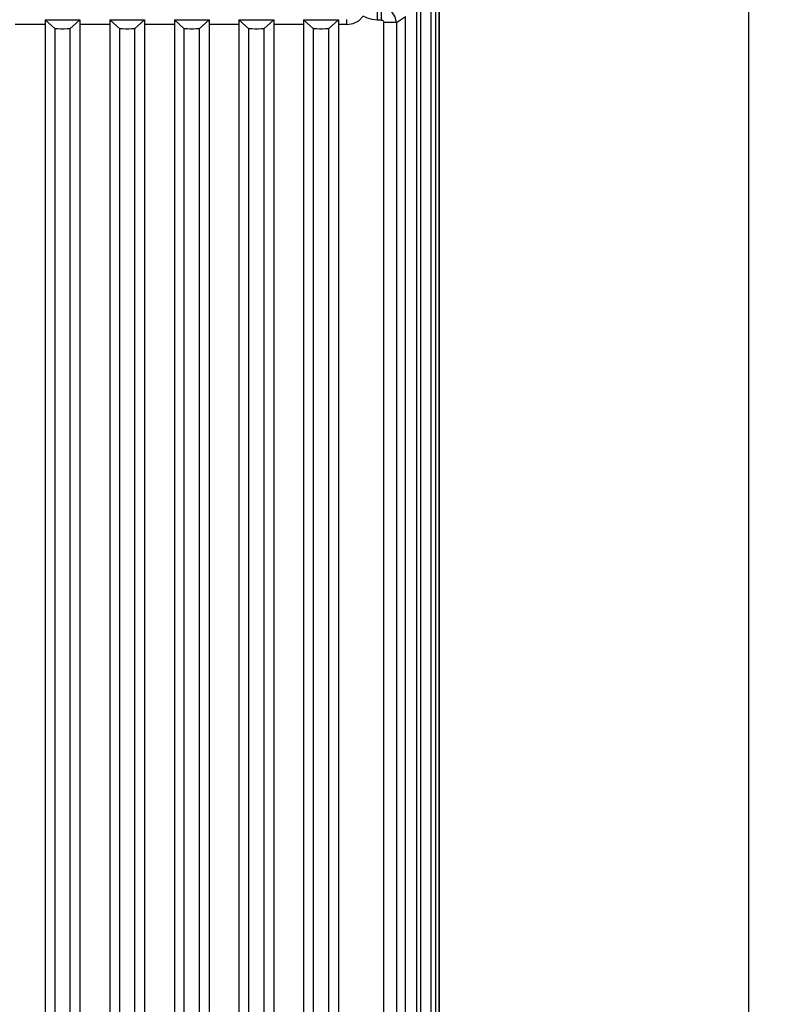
# Model space of a CAD drawing. Extents: x 0 to 594, y 0 to 420.
# Tile 99 of 104: x 436 to 466, y 225 to 264. Entities that reach past the tile are written whole.
import ezdxf

# ---------------------------------------------------------------- set-up
doc = ezdxf.new("R2010")
doc.units = 0
doc.header["$LTSCALE"] = 32.67
doc.layers.get('0').update_dxf_attribs({"linetype": 'CONTINUOUS'})
doc.styles.get("Standard").update_dxf_attribs({"font": 'txt', "width": 0.8})
doc.dimstyles.get("Standard").update_dxf_attribs({"dimtxt": 2.5, "dimasz": 2.5, "dimexe": 1.25, "dimexo": 0.625, "dimtad": 1, "dimcen": 2.5, "dimazin": 3, "dimtfac": 1, "dimtmove": 0, "dimatfit": 3})

# ---------------------------------------------------------------- blocks, each defined once
blk = doc.blocks.new('_FILLED')
at = {"color": 0, "linetype": 'BYBLOCK'}
blk.add_solid([(0, 0), (-1, 0.143), (-1, -0.143)], dxfattribs=at)
blk = doc.blocks.new('*D6')
at = {"color": 2, "linetype": 'CONTINUOUS'}
for p, q in [((450.452, 284.394), (466.059, 284.394)), ((465.059, 284.394), (465.059, 219.594)), ((465.059, 154.794), (465.059, 219.594)), ((451.04, 154.794), (466.059, 154.794))]:
    blk.add_line(p, q, dxfattribs=at)
at = {"color": 2, "linetype": 'CONTINUOUS', "xscale": 3.5, "yscale": 3.5, "zscale": 3.5}
for p, rotation in [((465.059, 284.394), 90), ((465.059, 154.794), 270)]:
    blk.add_blockref('_FILLED', p, dxfattribs=dict(at, rotation=rotation))
at = {"color": 5, "linetype": 'CONTINUOUS', "width": 0.8}
blk.add_text('648', height=3.5, rotation=90, dxfattribs=at).set_placement((464.184, 215.394))

msp = doc.modelspace()

# ---------------------------------------------------------------- linework, layer by layer
at = {"color": 7, "linetype": 'CONTINUOUS'}
for p, q in [((451.716, 158.794), (451.716, 277.794)), ((452.605, 276.885), (452.605, 159.704)), ((436.755, 264.464), (436.755, 196.794)), ((436.755, 264.464), (438.155, 264.464)), ((437.155, 264.1), (436.755, 264.464)), ((438.155, 264.464), (437.755, 264.1)), ((438.155, 264.464), (438.155, 196.794)), ((439.355, 264.464), (439.355, 196.794)), ((439.355, 264.464), (440.755, 264.464)), ((439.755, 264.1), (439.355, 264.464)), ((440.755, 264.464), (440.355, 264.1)), ((440.755, 264.464), (440.755, 196.794)), ((441.955, 264.464), (441.955, 196.794)), ((441.955, 264.464), (443.355, 264.464)), ((442.355, 264.1), (441.955, 264.464)), ((443.355, 264.464), (442.955, 264.1)), ((443.355, 264.464), (443.355, 196.794)), ((444.555, 264.464), (444.555, 196.794)), ((444.555, 264.464), (445.955, 264.464)), ((444.955, 264.1), (444.555, 264.464)), ((445.955, 264.464), (445.555, 264.1)), ((445.955, 264.464), (445.955, 196.794)), ((447.155, 264.464), (447.155, 196.794)), ((447.155, 264.464), (448.555, 264.464)), ((447.555, 264.1), (447.155, 264.464)), ((448.555, 264.464), (448.155, 264.1)), ((448.555, 264.464), (448.555, 196.794)), ((451.25, 197.594), (451.25, 264.595)), ((437.155, 196.794), (437.155, 264.1)), ((437.755, 264.1), (437.755, 196.794)), ((439.755, 196.794), (439.755, 264.1)), ((440.355, 264.1), (440.355, 196.794)), ((442.355, 196.794), (442.355, 264.1)), ((442.955, 264.1), (442.955, 196.794)), ((444.955, 196.794), (444.955, 264.1)), ((445.555, 264.1), (445.555, 196.794)), ((447.555, 196.794), (447.555, 264.1)), ((448.155, 264.1), (448.155, 196.794))]:
    msp.add_line(p, q, dxfattribs=at)
at = {"color": 9, "linetype": 'CONTINUOUS'}
for p, q in [((451.866, 277.83), (451.866, 158.759)), ((452.289, 159.704), (452.289, 276.885)), ((452.471, 159.704), (452.471, 276.885)), ((452.592, 276.885), (452.592, 159.704)), ((450.114, 264.953), (450.114, 264.454)), ((450.289, 264.454), (450.289, 264.953)), ((436.755, 264.269), (435.555, 264.269)), ((439.355, 264.269), (438.155, 264.269)), ((441.955, 264.269), (440.755, 264.269)), ((444.555, 264.269), (443.355, 264.269)), ((447.155, 264.269), (445.955, 264.269)), ((448.902, 264.269), (448.555, 264.269)), ((448.902, 264.269), (448.902, 264.469)), ((450.289, 264.454), (450.114, 264.454)), ((450.389, 198.168), (450.389, 264.354)), ((450.888, 264.354), (450.389, 264.354)), ((450.888, 264.354), (451.25, 264.595)), ((450.888, 264.354), (450.888, 198.168))]:
    msp.add_line(p, q, dxfattribs=at)
for points in [[(450.888, 264.354), (450.843, 264.583), (450.713, 264.778), (450.518, 264.908), (450.289, 264.953)], [(448.902, 264.269), (449.153, 264.309), (449.378, 264.426), (449.555, 264.606)], [(450.114, 264.454), (449.919, 264.471), (449.731, 264.523), (449.555, 264.606)], [(450.289, 264.454), (450.337, 264.441), (450.374, 264.406), (450.389, 264.354)]]:
    msp.add_lwpolyline(points, dxfattribs=at)
at = {"color": 7, "linetype": 'CONTINUOUS'}
for points in [[(437.755, 264.1), (437.725, 264.097), (437.642, 264.094), (437.523, 264.092), (437.39, 264.092), (437.271, 264.094), (437.186, 264.097), (437.155, 264.1)], [(440.355, 264.1), (440.325, 264.097), (440.242, 264.094), (440.123, 264.092), (439.99, 264.092), (439.871, 264.094), (439.786, 264.097), (439.755, 264.1)], [(442.955, 264.1), (442.925, 264.097), (442.842, 264.094), (442.723, 264.092), (442.59, 264.092), (442.471, 264.094), (442.386, 264.097), (442.355, 264.1)], [(445.555, 264.1), (445.525, 264.097), (445.442, 264.094), (445.323, 264.092), (445.19, 264.092), (445.071, 264.094), (444.986, 264.097), (444.955, 264.1)], [(448.155, 264.1), (448.125, 264.097), (448.042, 264.094), (447.923, 264.092), (447.79, 264.092), (447.671, 264.094), (447.586, 264.097), (447.555, 264.1)]]:
    msp.add_lwpolyline(points, dxfattribs=at)

# ---------------------------------------------------------------- dimensions: what is measured, and where the dimension line sits
at = {"color": 2, "linetype": 'CONTINUOUS'}
dim = msp.add_linear_dim(base=(465.059, 154.794), p1=(450.452, 284.394), p2=(451.04, 154.794), angle=270, dimstyle='Standard', dxfattribs=at)
dim.commit()
dim.dimension.update_dxf_attribs({"geometry": '*D6', "text_midpoint": (462.434, 219.594), "dimtype": 128})

doc.saveas('drawing.dxf')
